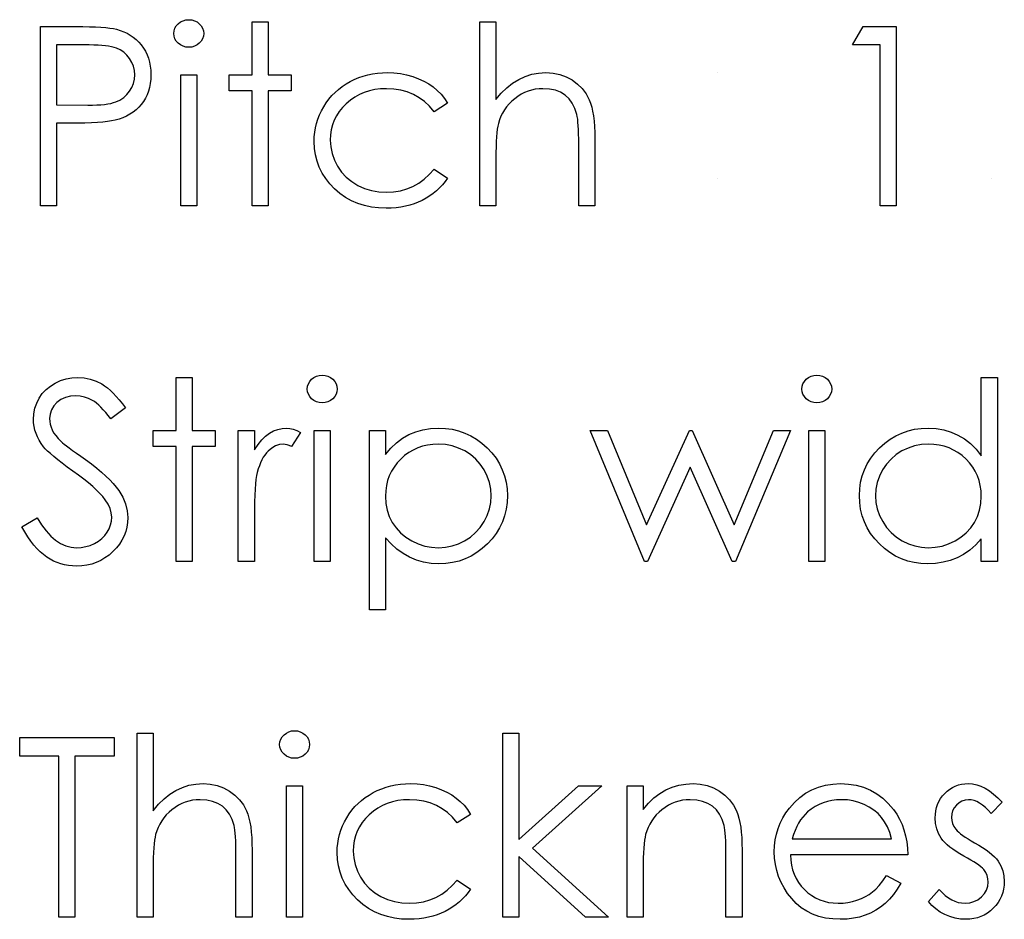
# Model space of a CAD drawing. Header units: inches. Extents: x -122 to 123, y -201 to 75.
# Tile 186 of 191: x -4.616 to -3.93, y 68.318 to 68.945. Entities that reach past the tile are written whole.
import ezdxf

# ---------------------------------------------------------------- set-up
doc = ezdxf.new("R2010")
doc.units = ezdxf.units.IN
doc.header["$MEASUREMENT"] = 0

msp = doc.modelspace()

# ---------------------------------------------------------------- linework, layer by layer
at = {"color": 7, "linetype": 'Continuous'}
for p, q in [((-4.12985, 68.90832), (-4.12985, 68.90832)), ((-4.12985, 68.8346), (-4.12985, 68.8346)), ((-3.93915, 68.8346), (-3.93915, 68.8346))]:
    msp.add_line(p, q, dxfattribs=at)
at = {"color": 7, "linetype": 'Continuous', "flags": 128}
for points in [[(-4.60181, 68.94037), (-4.57729, 68.94037), (-4.57729, 68.94037), (-4.57224, 68.94034), (-4.5676, 68.94024), (-4.5634, 68.94009), (-4.55962, 68.93989), (-4.55628, 68.93964), (-4.55336, 68.93932), (-4.55088, 68.93894), (-4.54882, 68.93849), (-4.54882, 68.93849), (-4.54624, 68.93774), (-4.54379, 68.93681), (-4.54146, 68.93571), (-4.53923, 68.93443), (-4.53715, 68.93298), (-4.53518, 68.93135), (-4.53332, 68.92955), (-4.5316, 68.92757), (-4.53002, 68.92544), (-4.52867, 68.92319), (-4.52751, 68.92079), (-4.52656, 68.91828), (-4.52584, 68.9156), (-4.52531, 68.91282), (-4.52498, 68.90989), (-4.52488, 68.90684), (-4.52488, 68.90684), (-4.52498, 68.90376), (-4.52531, 68.90083), (-4.52581, 68.89802), (-4.52654, 68.89537), (-4.52749, 68.89284), (-4.52862, 68.89046), (-4.52997, 68.88821), (-4.53152, 68.88611), (-4.53325, 68.88415), (-4.53515, 68.88235), (-4.5372, 68.88072), (-4.53941, 68.87927), (-4.54179, 68.87799), (-4.54432, 68.87687), (-4.54699, 68.87591), (-4.54982, 68.87511), (-4.54982, 68.87511), (-4.55218, 68.87464), (-4.55501, 68.87421), (-4.55829, 68.87386), (-4.56204, 68.87359), (-4.56625, 68.87336), (-4.57091, 68.87319), (-4.57604, 68.87308), (-4.58165, 68.87306), (-4.58165, 68.87306), (-4.59059, 68.87306), (-4.59059, 68.87306), (-4.59059, 68.81537), (-4.59059, 68.81537), (-4.60181, 68.81537), (-4.60181, 68.81537), (-4.60181, 68.94037)], [(-4.49849, 68.94518), (-4.49641, 68.945), (-4.49449, 68.94447), (-4.49271, 68.94357), (-4.49111, 68.94235), (-4.48975, 68.94087), (-4.4888, 68.93922), (-4.48823, 68.93744), (-4.48803, 68.93551), (-4.48803, 68.93551), (-4.48823, 68.93363), (-4.4888, 68.93188), (-4.48975, 68.93025), (-4.49111, 68.92877), (-4.49271, 68.92755), (-4.49449, 68.92665), (-4.49641, 68.92612), (-4.49849, 68.92594), (-4.49849, 68.92594), (-4.50055, 68.92612), (-4.50242, 68.92665), (-4.5042, 68.92755), (-4.5058, 68.92877), (-4.50713, 68.93025), (-4.50808, 68.93188), (-4.50866, 68.93363), (-4.50886, 68.93551), (-4.50886, 68.93551), (-4.50866, 68.93744), (-4.50808, 68.93922), (-4.50713, 68.94087), (-4.5058, 68.94235), (-4.5042, 68.94357), (-4.50242, 68.94447), (-4.50055, 68.945), (-4.49849, 68.94518)], [(-4.45437, 68.94357), (-4.44315, 68.94357), (-4.44315, 68.94357), (-4.44315, 68.90671), (-4.44315, 68.90671), (-4.42713, 68.90671), (-4.42713, 68.90671), (-4.42713, 68.8955), (-4.42713, 68.8955), (-4.44315, 68.8955), (-4.44315, 68.8955), (-4.44315, 68.81537), (-4.44315, 68.81537), (-4.45437, 68.81537), (-4.45437, 68.81537), (-4.45437, 68.8955), (-4.45437, 68.8955), (-4.4704, 68.8955), (-4.4704, 68.8955), (-4.4704, 68.90671), (-4.4704, 68.90671), (-4.45437, 68.90671), (-4.45437, 68.90671), (-4.45437, 68.94357)], [(-4.29572, 68.94357), (-4.2845, 68.94357), (-4.2845, 68.94357), (-4.2845, 68.88946), (-4.2845, 68.88946), (-4.28079, 68.89389), (-4.27689, 68.89772), (-4.27283, 68.90098), (-4.26857, 68.90361), (-4.26414, 68.90566), (-4.25951, 68.90714), (-4.25473, 68.90802), (-4.24974, 68.90832), (-4.24974, 68.90832), (-4.24469, 68.90799), (-4.23993, 68.90704), (-4.23547, 68.90541), (-4.23131, 68.90316), (-4.22756, 68.90035), (-4.2243, 68.89712), (-4.2216, 68.89342), (-4.21942, 68.88929), (-4.21852, 68.88696), (-4.21774, 68.8843), (-4.21709, 68.88137), (-4.21654, 68.87812), (-4.21614, 68.87454), (-4.21584, 68.87068), (-4.21564, 68.8665), (-4.21559, 68.86202), (-4.21559, 68.86202), (-4.21559, 68.81537), (-4.21559, 68.81537), (-4.22681, 68.81537), (-4.22681, 68.81537), (-4.22681, 68.85834), (-4.22681, 68.85834), (-4.22683, 68.86207), (-4.22688, 68.86547), (-4.22698, 68.86855), (-4.22713, 68.87133), (-4.22731, 68.87376), (-4.22753, 68.87586), (-4.22781, 68.87767), (-4.22811, 68.87912), (-4.22811, 68.87912), (-4.22946, 68.88333), (-4.23126, 68.88698), (-4.23352, 68.89006), (-4.23625, 68.89259), (-4.23943, 68.89457), (-4.24306, 68.89597), (-4.24717, 68.89682), (-4.25172, 68.8971), (-4.25172, 68.8971), (-4.25443, 68.897), (-4.25706, 68.89667), (-4.25964, 68.89612), (-4.26211, 68.89537), (-4.26454, 68.89437), (-4.26687, 68.89319), (-4.26915, 68.89176), (-4.27135, 68.89014), (-4.27343, 68.88833), (-4.27531, 68.88646), (-4.27701, 68.88445), (-4.27854, 68.88235), (-4.27987, 68.88015), (-4.28102, 68.87784), (-4.282, 68.87541), (-4.28277, 68.87291), (-4.28277, 68.87291), (-4.28317, 68.87108), (-4.28352, 68.8689), (-4.28382, 68.86637), (-4.28407, 68.86347), (-4.28425, 68.86024), (-4.2844, 68.85663), (-4.28447, 68.8527), (-4.2845, 68.8484), (-4.2845, 68.8484), (-4.2845, 68.81537), (-4.2845, 68.81537), (-4.29572, 68.81537), (-4.29572, 68.81537), (-4.29572, 68.94357)], [(-4.02877, 68.94037), (-4.00565, 68.94037), (-4.00565, 68.94037), (-4.00565, 68.81537), (-4.00565, 68.81537), (-4.01687, 68.81537), (-4.01687, 68.81537), (-4.01687, 68.92755), (-4.01687, 68.92755), (-4.0361, 68.92755), (-4.0361, 68.92755), (-4.02877, 68.94037)], [(-4.59059, 68.92755), (-4.59059, 68.88588), (-4.59059, 68.88588), (-4.5687, 68.8856), (-4.5687, 68.8856), (-4.5655, 68.88563), (-4.56252, 68.88576), (-4.55977, 68.88593), (-4.55721, 68.88618), (-4.55491, 68.88651), (-4.5528, 68.88688), (-4.55095, 68.88736), (-4.5493, 68.88788), (-4.54639, 68.88921), (-4.54379, 68.89089), (-4.54156, 68.89294), (-4.53963, 68.89532), (-4.53808, 68.89797), (-4.53698, 68.90075), (-4.53633, 68.90371), (-4.5361, 68.90679), (-4.5361, 68.90679), (-4.53633, 68.90979), (-4.53698, 68.9127), (-4.53808, 68.91545), (-4.53963, 68.91808), (-4.54154, 68.92046), (-4.54369, 68.92246), (-4.54617, 68.92412), (-4.5489, 68.92537), (-4.55045, 68.92587), (-4.55223, 68.92632), (-4.55426, 68.9267), (-4.55649, 68.927), (-4.55896, 68.92725), (-4.56164, 68.92742), (-4.56457, 68.92752), (-4.56773, 68.92755), (-4.56773, 68.92755), (-4.59059, 68.92755)], [(-4.50405, 68.90671), (-4.49283, 68.90671), (-4.49283, 68.90671), (-4.49283, 68.81537), (-4.49283, 68.81537), (-4.50405, 68.81537), (-4.50405, 68.81537), (-4.50405, 68.90671)], [(-4.31815, 68.88691), (-4.32754, 68.88107), (-4.32754, 68.88107), (-4.33072, 68.88483), (-4.3342, 68.88808), (-4.33794, 68.89084), (-4.34194, 68.89309), (-4.34625, 68.89484), (-4.35083, 68.8961), (-4.35566, 68.89685), (-4.3608, 68.8971), (-4.3608, 68.8971), (-4.3649, 68.89692), (-4.36886, 68.89645), (-4.37262, 68.89562), (-4.3762, 68.89449), (-4.3796, 68.89302), (-4.38283, 68.89121), (-4.38589, 68.88911), (-4.38877, 68.88666), (-4.39137, 68.88398), (-4.39362, 68.88115), (-4.39555, 68.87819), (-4.39711, 68.87509), (-4.39833, 68.87186), (-4.39918, 68.86848), (-4.39971, 68.86495), (-4.39988, 68.86129), (-4.39988, 68.86129), (-4.39956, 68.85651), (-4.39861, 68.85188), (-4.397, 68.84737), (-4.39478, 68.84301), (-4.39197, 68.83898), (-4.38869, 68.8354), (-4.38496, 68.83232), (-4.38073, 68.82972), (-4.37612, 68.82764), (-4.37126, 68.82616), (-4.36613, 68.82528), (-4.36072, 68.82498), (-4.36072, 68.82498), (-4.35576, 68.82523), (-4.35103, 68.82598), (-4.34655, 68.82724), (-4.34227, 68.82899), (-4.33824, 68.83124), (-4.33445, 68.834), (-4.33087, 68.83725), (-4.32754, 68.84101), (-4.32754, 68.84101), (-4.31815, 68.83485), (-4.31815, 68.83485), (-4.31986, 68.83242), (-4.32171, 68.83012), (-4.32371, 68.82796), (-4.32584, 68.82596), (-4.32809, 68.82408), (-4.33052, 68.82235), (-4.33308, 68.82075), (-4.33576, 68.8193), (-4.33856, 68.818), (-4.34147, 68.81687), (-4.34445, 68.81592), (-4.34755, 68.81514), (-4.35073, 68.81454), (-4.35404, 68.81412), (-4.35742, 68.81384), (-4.3609, 68.81377), (-4.3609, 68.81377), (-4.36621, 68.81397), (-4.37126, 68.81462), (-4.3761, 68.81567), (-4.3807, 68.81715), (-4.38509, 68.81905), (-4.38924, 68.82138), (-4.39315, 68.82413), (-4.39683, 68.82731), (-4.40019, 68.83079), (-4.40306, 68.83447), (-4.40552, 68.8383), (-4.40752, 68.84234), (-4.4091, 68.84657), (-4.4102, 68.85095), (-4.41088, 68.85553), (-4.4111, 68.86029), (-4.4111, 68.86029), (-4.411, 68.86352), (-4.41068, 68.8667), (-4.41018, 68.86983), (-4.40942, 68.87288), (-4.4085, 68.87589), (-4.40735, 68.87884), (-4.40599, 68.88172), (-4.40444, 68.88455), (-4.40269, 68.88728), (-4.40079, 68.88984), (-4.39873, 68.89227), (-4.3965, 68.89452), (-4.39415, 68.89662), (-4.39162, 68.89858), (-4.38892, 68.90038), (-4.38609, 68.90203), (-4.38313, 68.90351), (-4.38008, 68.90479), (-4.37695, 68.90586), (-4.37372, 68.90674), (-4.37041, 68.90744), (-4.36703, 68.90792), (-4.36355, 68.90822), (-4.35997, 68.90832), (-4.35997, 68.90832), (-4.35549, 68.90814), (-4.35106, 68.90762), (-4.34672, 68.90676), (-4.34247, 68.90554), (-4.33841, 68.90403), (-4.33466, 68.90233), (-4.33125, 68.9004), (-4.32814, 68.89828), (-4.32532, 68.8959), (-4.32271, 68.89322), (-4.32031, 68.89021), (-4.31815, 68.88691)], [(-4.61463, 68.59178), (-4.60406, 68.59811), (-4.60406, 68.59811), (-4.60103, 68.59323), (-4.5979, 68.589), (-4.59465, 68.58542), (-4.59127, 68.58249), (-4.58779, 68.58021), (-4.58418, 68.57858), (-4.58045, 68.57761), (-4.57662, 68.57728), (-4.57662, 68.57728), (-4.57334, 68.57745), (-4.57016, 68.57801), (-4.56708, 68.57891), (-4.5641, 68.58018), (-4.56134, 68.58176), (-4.55894, 68.58361), (-4.55689, 68.58569), (-4.55518, 68.58802), (-4.55386, 68.59053), (-4.55288, 68.5931), (-4.55233, 68.59573), (-4.55213, 68.59846), (-4.55213, 68.59846), (-4.5524, 68.60157), (-4.55325, 68.60467), (-4.55466, 68.6077), (-4.55661, 68.61073), (-4.55661, 68.61073), (-4.55831, 68.61286), (-4.56032, 68.61509), (-4.56267, 68.61742), (-4.56532, 68.61987), (-4.5683, 68.6224), (-4.57158, 68.62506), (-4.57522, 68.62781), (-4.57915, 68.63066), (-4.57915, 68.63066), (-4.58308, 68.63349), (-4.58661, 68.63615), (-4.58974, 68.63858), (-4.59249, 68.64081), (-4.59487, 68.64283), (-4.59685, 68.64464), (-4.59843, 68.64626), (-4.59963, 68.64767), (-4.59963, 68.64767), (-4.60126, 68.6499), (-4.60268, 68.65215), (-4.60389, 68.65445), (-4.60486, 68.65683), (-4.60564, 68.65921), (-4.60619, 68.66166), (-4.60652, 68.66417), (-4.60662, 68.6667), (-4.60662, 68.6667), (-4.60636, 68.67065), (-4.60561, 68.67446), (-4.60439, 68.67807), (-4.60266, 68.6815), (-4.60046, 68.68465), (-4.59788, 68.68748), (-4.59487, 68.68991), (-4.59149, 68.69201), (-4.58781, 68.69369), (-4.58395, 68.69492), (-4.57997, 68.69562), (-4.57582, 68.69587), (-4.57582, 68.69587), (-4.57141, 68.69559), (-4.56713, 68.69474), (-4.56302, 68.69332), (-4.55904, 68.69134), (-4.55706, 68.69009), (-4.55508, 68.68861), (-4.55305, 68.68688), (-4.551, 68.68493), (-4.54892, 68.68272), (-4.54682, 68.68029), (-4.54467, 68.67762), (-4.54251, 68.67471), (-4.54251, 68.67471), (-4.55265, 68.66702), (-4.55265, 68.66702), (-4.55451, 68.66938), (-4.55628, 68.67151), (-4.55799, 68.67343), (-4.55964, 68.67514), (-4.56119, 68.67664), (-4.5627, 68.67794), (-4.56415, 68.67904), (-4.5655, 68.67992), (-4.5682, 68.6813), (-4.57103, 68.68227), (-4.57399, 68.68285), (-4.57707, 68.68305), (-4.57707, 68.68305), (-4.58092, 68.68277), (-4.5844, 68.6819), (-4.58751, 68.68047), (-4.59026, 68.67847), (-4.59252, 68.67606), (-4.59412, 68.67338), (-4.59507, 68.67043), (-4.5954, 68.66722), (-4.5954, 68.66722), (-4.5953, 68.66522), (-4.59495, 68.66324), (-4.59442, 68.66129), (-4.59364, 68.65936), (-4.59257, 68.65741), (-4.59114, 68.65538), (-4.58934, 68.65328), (-4.58716, 68.65107), (-4.58716, 68.65107), (-4.58633, 68.65035), (-4.58516, 68.64939), (-4.5836, 68.64822), (-4.58168, 68.64677), (-4.5794, 68.64509), (-4.57674, 68.64319), (-4.57374, 68.64103), (-4.57036, 68.63863), (-4.57036, 68.63863), (-4.5663, 68.63565), (-4.56257, 68.63277), (-4.55919, 68.62996), (-4.55613, 68.62723), (-4.55341, 68.62461), (-4.551, 68.62205), (-4.54892, 68.61957), (-4.5472, 68.61717), (-4.54444, 68.61246), (-4.54249, 68.60775), (-4.54131, 68.60302), (-4.54091, 68.59829), (-4.54091, 68.59829), (-4.54106, 68.59493), (-4.54156, 68.59168), (-4.54236, 68.58855), (-4.54351, 68.58552), (-4.54497, 68.58259), (-4.54677, 68.57978), (-4.54887, 68.5771), (-4.55133, 68.57453), (-4.55401, 68.57217), (-4.55681, 68.57012), (-4.55977, 68.56839), (-4.56285, 68.56699), (-4.56608, 68.56589), (-4.56946, 68.56509), (-4.57296, 68.56461), (-4.57662, 68.56446), (-4.57662, 68.56446), (-4.57945, 68.56456), (-4.58223, 68.56486), (-4.58493, 68.56534), (-4.58756, 68.56604), (-4.59011, 68.56691), (-4.59262, 68.56799), (-4.59505, 68.56927), (-4.59743, 68.57074), (-4.59973, 68.57245), (-4.60198, 68.57443), (-4.60421, 68.57665), (-4.60639, 68.57916), (-4.60852, 68.58191), (-4.6106, 68.58494), (-4.61262, 68.58822), (-4.61463, 68.59178)], [(-4.50726, 68.69587), (-4.49604, 68.69587), (-4.49604, 68.69587), (-4.49604, 68.65901), (-4.49604, 68.65901), (-4.48001, 68.65901), (-4.48001, 68.65901), (-4.48001, 68.64779), (-4.48001, 68.64779), (-4.49604, 68.64779), (-4.49604, 68.64779), (-4.49604, 68.56766), (-4.49604, 68.56766), (-4.50726, 68.56766), (-4.50726, 68.56766), (-4.50726, 68.64779), (-4.50726, 68.64779), (-4.52328, 68.64779), (-4.52328, 68.64779), (-4.52328, 68.65901), (-4.52328, 68.65901), (-4.50726, 68.65901), (-4.50726, 68.65901), (-4.50726, 68.69587)], [(-4.40554, 68.69747), (-4.40347, 68.6973), (-4.40154, 68.69677), (-4.39976, 68.69587), (-4.39816, 68.69464), (-4.3968, 68.69316), (-4.39585, 68.69151), (-4.39528, 68.68973), (-4.39508, 68.68781), (-4.39508, 68.68781), (-4.39528, 68.68593), (-4.39585, 68.68418), (-4.3968, 68.68255), (-4.39816, 68.68107), (-4.39976, 68.67984), (-4.40154, 68.67894), (-4.40347, 68.67842), (-4.40554, 68.67824), (-4.40554, 68.67824), (-4.4076, 68.67842), (-4.40947, 68.67894), (-4.41125, 68.67984), (-4.41286, 68.68107), (-4.41418, 68.68255), (-4.41513, 68.68418), (-4.41571, 68.68593), (-4.41591, 68.68781), (-4.41591, 68.68781), (-4.41571, 68.68973), (-4.41513, 68.69151), (-4.41418, 68.69316), (-4.41286, 68.69464), (-4.41125, 68.69587), (-4.40947, 68.69677), (-4.4076, 68.6973), (-4.40554, 68.69747)], [(-4.06099, 68.69747), (-4.05891, 68.6973), (-4.05699, 68.69677), (-4.05521, 68.69587), (-4.05361, 68.69464), (-4.05225, 68.69316), (-4.0513, 68.69151), (-4.05073, 68.68973), (-4.05053, 68.68781), (-4.05053, 68.68781), (-4.05073, 68.68593), (-4.0513, 68.68418), (-4.05225, 68.68255), (-4.05361, 68.68107), (-4.05521, 68.67984), (-4.05699, 68.67894), (-4.05891, 68.67842), (-4.06099, 68.67824), (-4.06099, 68.67824), (-4.06305, 68.67842), (-4.06492, 68.67894), (-4.0667, 68.67984), (-4.0683, 68.68107), (-4.06963, 68.68255), (-4.07058, 68.68418), (-4.07116, 68.68593), (-4.07136, 68.68781), (-4.07136, 68.68781), (-4.07116, 68.68973), (-4.07058, 68.69151), (-4.06963, 68.69316), (-4.0683, 68.69464), (-4.0667, 68.69587), (-4.06492, 68.69677), (-4.06305, 68.6973), (-4.06099, 68.69747)], [(-3.93514, 68.69587), (-3.93514, 68.56766), (-3.93514, 68.56766), (-3.94636, 68.56766), (-3.94636, 68.56766), (-3.94636, 68.58346), (-3.94636, 68.58346), (-3.95024, 68.57926), (-3.95432, 68.57565), (-3.95868, 68.57265), (-3.96324, 68.57024), (-3.96802, 68.56842), (-3.973, 68.56711), (-3.97823, 68.56631), (-3.98367, 68.56606), (-3.98367, 68.56606), (-3.9885, 68.56629), (-3.99316, 68.56694), (-3.99764, 68.56801), (-4.00195, 68.56952), (-4.00605, 68.57147), (-4.01001, 68.57385), (-4.01377, 68.57665), (-4.01735, 68.57991), (-4.02063, 68.58346), (-4.02346, 68.5872), (-4.02584, 68.59113), (-4.02781, 68.59526), (-4.02934, 68.59957), (-4.03042, 68.60405), (-4.03107, 68.60873), (-4.03129, 68.61359), (-4.03129, 68.61359), (-4.03107, 68.61835), (-4.03042, 68.62295), (-4.02932, 68.62736), (-4.02776, 68.63162), (-4.02579, 68.63567), (-4.02338, 68.63955), (-4.02053, 68.64329), (-4.01722, 68.64682), (-4.01362, 68.65005), (-4.00981, 68.65285), (-4.00585, 68.65523), (-4.0017, 68.65716), (-3.99737, 68.65868), (-3.99286, 68.65976), (-3.98818, 68.66039), (-3.98332, 68.66061), (-3.98332, 68.66061), (-3.97773, 68.66031), (-3.97243, 68.65941), (-3.96739, 68.65788), (-3.96263, 68.65578), (-3.95815, 68.65308), (-3.95392, 68.64977), (-3.95001, 68.64584), (-3.94636, 68.64133), (-3.94636, 68.64133), (-3.94636, 68.69587), (-3.94636, 68.69587), (-3.93514, 68.69587)], [(-4.46399, 68.65901), (-4.45277, 68.65901), (-4.45277, 68.65901), (-4.45277, 68.64556), (-4.45277, 68.64556), (-4.45022, 68.64927), (-4.44759, 68.65242), (-4.44491, 68.655), (-4.44215, 68.65706), (-4.43932, 68.65861), (-4.43642, 68.65974), (-4.43349, 68.66039), (-4.43048, 68.66061), (-4.43048, 68.66061), (-4.42815, 68.66041), (-4.42575, 68.65984), (-4.42327, 68.65886), (-4.42072, 68.65748), (-4.42072, 68.65748), (-4.42688, 68.64777), (-4.42688, 68.64777), (-4.42851, 68.64847), (-4.43001, 68.64899), (-4.43138, 68.64929), (-4.43261, 68.64939), (-4.43261, 68.64939), (-4.43529, 68.64909), (-4.43795, 68.64819), (-4.44052, 68.64669), (-4.44308, 68.64459), (-4.44431, 68.64331), (-4.44546, 68.64186), (-4.44651, 68.64026), (-4.44751, 68.63848), (-4.44844, 68.63652), (-4.44929, 68.63442), (-4.45006, 68.63214), (-4.45077, 68.62971), (-4.45077, 68.62971), (-4.45124, 68.62753), (-4.45164, 68.62486), (-4.45199, 68.62168), (-4.45227, 68.61799), (-4.45249, 68.61384), (-4.45264, 68.60918), (-4.45274, 68.60402), (-4.45277, 68.59836), (-4.45277, 68.59836), (-4.45277, 68.56766), (-4.45277, 68.56766), (-4.46399, 68.56766), (-4.46399, 68.56766), (-4.46399, 68.65901)], [(-4.4111, 68.65901), (-4.39988, 68.65901), (-4.39988, 68.65901), (-4.39988, 68.56766), (-4.39988, 68.56766), (-4.4111, 68.56766), (-4.4111, 68.56766), (-4.4111, 68.65901)], [(-4.37264, 68.65901), (-4.36142, 68.65901), (-4.36142, 68.65901), (-4.36142, 68.64211), (-4.36142, 68.64211), (-4.35774, 68.64662), (-4.35381, 68.65045), (-4.3496, 68.65365), (-4.34512, 68.65618), (-4.34036, 68.65811), (-4.33536, 68.65951), (-4.33007, 68.66034), (-4.32451, 68.66061), (-4.32451, 68.66061), (-4.31966, 68.66039), (-4.31495, 68.65976), (-4.31044, 68.65868), (-4.30611, 68.65716), (-4.30195, 68.65523), (-4.298, 68.65285), (-4.29419, 68.65005), (-4.29058, 68.64682), (-4.28728, 68.64329), (-4.28442, 68.63955), (-4.282, 68.63567), (-4.28002, 68.63162), (-4.27847, 68.62736), (-4.27736, 68.62295), (-4.27671, 68.61835), (-4.27649, 68.61359), (-4.27649, 68.61359), (-4.27671, 68.60873), (-4.27736, 68.60405), (-4.27844, 68.59957), (-4.27997, 68.59526), (-4.28195, 68.59113), (-4.28435, 68.5872), (-4.28718, 68.58346), (-4.29046, 68.57991), (-4.29404, 68.57665), (-4.2978, 68.57385), (-4.30175, 68.57147), (-4.30586, 68.56952), (-4.31017, 68.56801), (-4.31465, 68.56694), (-4.31933, 68.56629), (-4.32416, 68.56606), (-4.32416, 68.56606), (-4.3296, 68.56634), (-4.33483, 68.56721), (-4.33981, 68.56862), (-4.3446, 68.57062), (-4.34913, 68.57317), (-4.35346, 68.5763), (-4.35754, 68.57998), (-4.36142, 68.58422), (-4.36142, 68.58422), (-4.36142, 68.53401), (-4.36142, 68.53401), (-4.37264, 68.53401), (-4.37264, 68.53401), (-4.37264, 68.65901)], [(-4.21879, 68.65901), (-4.20675, 68.65901), (-4.20675, 68.65901), (-4.17953, 68.59331), (-4.17953, 68.59331), (-4.14971, 68.65901), (-4.14971, 68.65901), (-4.14781, 68.65901), (-4.14781, 68.65901), (-4.11863, 68.59331), (-4.11863, 68.59331), (-4.09117, 68.65901), (-4.09117, 68.65901), (-4.07937, 68.65901), (-4.07937, 68.65901), (-4.11756, 68.56766), (-4.11756, 68.56766), (-4.11989, 68.56766), (-4.11989, 68.56766), (-4.14908, 68.63337), (-4.14908, 68.63337), (-4.17888, 68.56766), (-4.17888, 68.56766), (-4.18096, 68.56766), (-4.18096, 68.56766), (-4.21879, 68.65901)], [(-4.06655, 68.65901), (-4.05533, 68.65901), (-4.05533, 68.65901), (-4.05533, 68.56766), (-4.05533, 68.56766), (-4.06655, 68.56766), (-4.06655, 68.56766), (-4.06655, 68.65901)], [(-4.32461, 68.64939), (-4.32842, 68.64924), (-4.33208, 68.64874), (-4.33558, 68.64794), (-4.33894, 68.64679), (-4.34214, 68.64534), (-4.34517, 68.64356), (-4.34808, 68.64143), (-4.35081, 68.639), (-4.35329, 68.63632), (-4.35544, 68.63349), (-4.35727, 68.63049), (-4.35877, 68.62733), (-4.35992, 68.62403), (-4.36075, 68.62055), (-4.36125, 68.61692), (-4.36142, 68.61314), (-4.36142, 68.61314), (-4.36112, 68.60818), (-4.36025, 68.6035), (-4.35877, 68.59904), (-4.35669, 68.59486), (-4.35406, 68.59103), (-4.35091, 68.5876), (-4.34725, 68.58459), (-4.34309, 68.58201), (-4.33861, 68.57993), (-4.334, 68.57846), (-4.3293, 68.57758), (-4.32444, 68.57728), (-4.32444, 68.57728), (-4.31968, 68.57758), (-4.31507, 68.57848), (-4.31059, 68.57996), (-4.30628, 68.58206), (-4.30225, 68.58469), (-4.29865, 68.5878), (-4.29549, 68.59138), (-4.29276, 68.59543), (-4.29056, 68.59979), (-4.28896, 68.60425), (-4.28803, 68.60881), (-4.28771, 68.61346), (-4.28771, 68.61346), (-4.28801, 68.61814), (-4.28896, 68.6227), (-4.29051, 68.62716), (-4.29271, 68.63147), (-4.29542, 68.6355), (-4.29857, 68.63903), (-4.30215, 68.64211), (-4.30616, 68.64469), (-4.31049, 68.64674), (-4.315, 68.64822), (-4.31971, 68.64909), (-4.32461, 68.64939)], [(-3.98317, 68.64939), (-3.98808, 68.64909), (-3.99278, 68.64822), (-3.99729, 68.64674), (-4.00162, 68.64469), (-4.00563, 68.64211), (-4.00921, 68.63903), (-4.01236, 68.6355), (-4.01509, 68.63147), (-4.01727, 68.62716), (-4.01882, 68.6227), (-4.01978, 68.61814), (-4.02008, 68.61346), (-4.02008, 68.61346), (-4.01975, 68.60881), (-4.01882, 68.60425), (-4.01725, 68.59979), (-4.01504, 68.59543), (-4.01229, 68.59138), (-4.00913, 68.5878), (-4.00553, 68.58469), (-4.0015, 68.58206), (-3.99717, 68.57996), (-3.99268, 68.57848), (-3.98805, 68.57758), (-3.98327, 68.57728), (-3.98327, 68.57728), (-3.97841, 68.57758), (-3.97368, 68.57846), (-3.9691, 68.57993), (-3.96464, 68.58201), (-3.96051, 68.58459), (-3.95685, 68.5876), (-3.95375, 68.59103), (-3.95112, 68.59486), (-3.94904, 68.59904), (-3.94754, 68.6035), (-3.94666, 68.60818), (-3.94636, 68.61314), (-3.94636, 68.61314), (-3.94653, 68.61692), (-3.94704, 68.62055), (-3.94786, 68.62403), (-3.94901, 68.62733), (-3.95052, 68.63049), (-3.95234, 68.63349), (-3.9545, 68.63632), (-3.957, 68.639), (-3.95973, 68.64143), (-3.96261, 68.64356), (-3.96566, 68.64534), (-3.96884, 68.64679), (-3.9722, 68.64794), (-3.97571, 68.64874), (-3.97936, 68.64924), (-3.98317, 68.64939)], [(-4.5345, 68.44817), (-4.52328, 68.44817), (-4.52328, 68.44817), (-4.52328, 68.39405), (-4.52328, 68.39405), (-4.51958, 68.39849), (-4.51567, 68.40232), (-4.51161, 68.40557), (-4.50736, 68.4082), (-4.50292, 68.41026), (-4.49829, 68.41173), (-4.49351, 68.41261), (-4.48853, 68.41291), (-4.48853, 68.41291), (-4.48347, 68.41258), (-4.47871, 68.41163), (-4.47425, 68.41), (-4.4701, 68.40775), (-4.46634, 68.40495), (-4.46309, 68.40172), (-4.46038, 68.39801), (-4.4582, 68.39388), (-4.4573, 68.39155), (-4.45653, 68.3889), (-4.45587, 68.38597), (-4.45532, 68.38271), (-4.45492, 68.37913), (-4.45462, 68.37527), (-4.45442, 68.37109), (-4.45437, 68.36661), (-4.45437, 68.36661), (-4.45437, 68.31996), (-4.45437, 68.31996), (-4.46559, 68.31996), (-4.46559, 68.31996), (-4.46559, 68.36293), (-4.46559, 68.36293), (-4.46561, 68.36666), (-4.46566, 68.37007), (-4.46576, 68.37315), (-4.46592, 68.37593), (-4.46609, 68.37835), (-4.46632, 68.38046), (-4.46659, 68.38226), (-4.46689, 68.38371), (-4.46689, 68.38371), (-4.46824, 68.38792), (-4.47005, 68.39158), (-4.4723, 68.39466), (-4.47503, 68.39718), (-4.47821, 68.39916), (-4.48184, 68.40056), (-4.48595, 68.40142), (-4.4905, 68.40169), (-4.4905, 68.40169), (-4.49321, 68.40159), (-4.49584, 68.40127), (-4.49842, 68.40071), (-4.5009, 68.39996), (-4.50333, 68.39896), (-4.50565, 68.39779), (-4.50793, 68.39636), (-4.51014, 68.39473), (-4.51221, 68.39293), (-4.51409, 68.39105), (-4.5158, 68.38905), (-4.51732, 68.38694), (-4.51865, 68.38474), (-4.5198, 68.38244), (-4.52078, 68.38001), (-4.52155, 68.3775), (-4.52155, 68.3775), (-4.52195, 68.37567), (-4.52231, 68.3735), (-4.52261, 68.37097), (-4.52286, 68.36806), (-4.52303, 68.36483), (-4.52318, 68.36123), (-4.52326, 68.3573), (-4.52328, 68.35299), (-4.52328, 68.35299), (-4.52328, 68.31996), (-4.52328, 68.31996), (-4.5345, 68.31996), (-4.5345, 68.31996), (-4.5345, 68.44817)], [(-4.42477, 68.44977), (-4.4227, 68.44959), (-4.42077, 68.44907), (-4.41899, 68.44817), (-4.41739, 68.44694), (-4.41604, 68.44546), (-4.41508, 68.44381), (-4.41451, 68.44203), (-4.41431, 68.4401), (-4.41431, 68.4401), (-4.41451, 68.43822), (-4.41508, 68.43647), (-4.41604, 68.43484), (-4.41739, 68.43337), (-4.41899, 68.43214), (-4.42077, 68.43124), (-4.4227, 68.43071), (-4.42477, 68.43054), (-4.42477, 68.43054), (-4.42683, 68.43071), (-4.42871, 68.43124), (-4.43048, 68.43214), (-4.43209, 68.43337), (-4.43341, 68.43484), (-4.43436, 68.43647), (-4.43494, 68.43822), (-4.43514, 68.4401), (-4.43514, 68.4401), (-4.43494, 68.44203), (-4.43436, 68.44381), (-4.43341, 68.44546), (-4.43209, 68.44694), (-4.43048, 68.44817), (-4.42871, 68.44907), (-4.42683, 68.44959), (-4.42477, 68.44977)], [(-4.27969, 68.44817), (-4.26847, 68.44817), (-4.26847, 68.44817), (-4.26847, 68.37405), (-4.26847, 68.37405), (-4.22691, 68.41131), (-4.22691, 68.41131), (-4.21078, 68.41131), (-4.21078, 68.41131), (-4.25901, 68.36804), (-4.25901, 68.36804), (-4.20597, 68.31996), (-4.20597, 68.31996), (-4.22208, 68.31996), (-4.22208, 68.31996), (-4.26847, 68.36205), (-4.26847, 68.36205), (-4.26847, 68.31996), (-4.26847, 68.31996), (-4.27969, 68.31996), (-4.27969, 68.31996), (-4.27969, 68.44817)], [(-4.61623, 68.43214), (-4.61623, 68.44496), (-4.61623, 68.44496), (-4.55053, 68.44496), (-4.55053, 68.44496), (-4.55053, 68.43214), (-4.55053, 68.43214), (-4.57777, 68.43214), (-4.57777, 68.43214), (-4.57777, 68.31996), (-4.57777, 68.31996), (-4.58899, 68.31996), (-4.58899, 68.31996), (-4.58899, 68.43214), (-4.58899, 68.43214), (-4.61623, 68.43214)], [(-4.30213, 68.3915), (-4.31152, 68.38567), (-4.31152, 68.38567), (-4.3147, 68.38942), (-4.31818, 68.39268), (-4.32191, 68.39543), (-4.32592, 68.39769), (-4.33022, 68.39944), (-4.33481, 68.40069), (-4.33964, 68.40144), (-4.34477, 68.40169), (-4.34477, 68.40169), (-4.34888, 68.40152), (-4.35283, 68.40104), (-4.35659, 68.40021), (-4.36017, 68.39909), (-4.36358, 68.39761), (-4.36681, 68.39581), (-4.36986, 68.3937), (-4.37274, 68.39125), (-4.37535, 68.38857), (-4.3776, 68.38574), (-4.37953, 68.38279), (-4.38108, 68.37968), (-4.38231, 68.37645), (-4.38316, 68.37307), (-4.38368, 68.36954), (-4.38386, 68.36588), (-4.38386, 68.36588), (-4.38353, 68.3611), (-4.38258, 68.35647), (-4.38098, 68.35196), (-4.37875, 68.34761), (-4.37595, 68.34357), (-4.37267, 68.33999), (-4.36894, 68.33691), (-4.3647, 68.33431), (-4.3601, 68.33223), (-4.35524, 68.33075), (-4.3501, 68.32988), (-4.3447, 68.32958), (-4.3447, 68.32958), (-4.33974, 68.32983), (-4.33501, 68.33058), (-4.33052, 68.33183), (-4.32624, 68.33358), (-4.32221, 68.33584), (-4.31843, 68.33859), (-4.31485, 68.34185), (-4.31152, 68.3456), (-4.31152, 68.3456), (-4.30213, 68.33944), (-4.30213, 68.33944), (-4.30383, 68.33701), (-4.30568, 68.33471), (-4.30769, 68.33256), (-4.30982, 68.33055), (-4.31207, 68.32867), (-4.3145, 68.32695), (-4.31705, 68.32534), (-4.31973, 68.32389), (-4.32254, 68.32259), (-4.32544, 68.32146), (-4.32842, 68.32051), (-4.33153, 68.31974), (-4.33471, 68.31913), (-4.33801, 68.31871), (-4.34139, 68.31843), (-4.34487, 68.31836), (-4.34487, 68.31836), (-4.35018, 68.31856), (-4.35524, 68.31921), (-4.36007, 68.32026), (-4.36468, 68.32174), (-4.36906, 68.32364), (-4.37322, 68.32597), (-4.37712, 68.32872), (-4.3808, 68.3319), (-4.38416, 68.33539), (-4.38704, 68.33907), (-4.38949, 68.3429), (-4.3915, 68.34693), (-4.39307, 68.35116), (-4.39418, 68.35554), (-4.39485, 68.36013), (-4.39508, 68.36488), (-4.39508, 68.36488), (-4.39498, 68.36811), (-4.39465, 68.37129), (-4.39415, 68.37442), (-4.3934, 68.37748), (-4.39247, 68.38048), (-4.39132, 68.38344), (-4.38997, 68.38632), (-4.38842, 68.38915), (-4.38666, 68.39188), (-4.38476, 68.39443), (-4.38271, 68.39686), (-4.38048, 68.39911), (-4.37812, 68.40122), (-4.3756, 68.40317), (-4.37289, 68.40497), (-4.37006, 68.40662), (-4.36711, 68.4081), (-4.36405, 68.40938), (-4.36092, 68.41046), (-4.35769, 68.41133), (-4.35439, 68.41203), (-4.35101, 68.41251), (-4.34753, 68.41281), (-4.34395, 68.41291), (-4.34395, 68.41291), (-4.33946, 68.41273), (-4.33503, 68.41221), (-4.3307, 68.41136), (-4.32644, 68.41013), (-4.32239, 68.40863), (-4.31863, 68.40692), (-4.31522, 68.405), (-4.31212, 68.40287), (-4.30929, 68.40049), (-4.30669, 68.39781), (-4.30428, 68.39481), (-4.30213, 68.3915)], [(-4.19315, 68.41131), (-4.18194, 68.41131), (-4.18194, 68.41131), (-4.18194, 68.39483), (-4.18194, 68.39483), (-4.17825, 68.39924), (-4.1744, 68.40302), (-4.17034, 68.40612), (-4.16609, 68.4086), (-4.16165, 68.41048), (-4.15702, 68.41183), (-4.15219, 68.41263), (-4.14718, 68.41291), (-4.14718, 68.41291), (-4.14212, 68.41258), (-4.13736, 68.41163), (-4.13291, 68.41), (-4.12875, 68.40775), (-4.12499, 68.40495), (-4.12174, 68.40169), (-4.11904, 68.39799), (-4.11686, 68.39383), (-4.11596, 68.3915), (-4.11518, 68.38885), (-4.11453, 68.38592), (-4.11398, 68.38266), (-4.11358, 68.37911), (-4.11328, 68.37525), (-4.11308, 68.37107), (-4.11303, 68.36661), (-4.11303, 68.36661), (-4.11303, 68.31996), (-4.11303, 68.31996), (-4.12424, 68.31996), (-4.12424, 68.31996), (-4.12424, 68.36293), (-4.12424, 68.36293), (-4.12427, 68.36666), (-4.12432, 68.37007), (-4.12442, 68.37315), (-4.12457, 68.37593), (-4.12477, 68.37835), (-4.12499, 68.38046), (-4.12527, 68.38226), (-4.12557, 68.38371), (-4.12557, 68.38371), (-4.12685, 68.38792), (-4.12863, 68.39158), (-4.13088, 68.39466), (-4.13361, 68.39718), (-4.13681, 68.39916), (-4.14047, 68.40056), (-4.14458, 68.40142), (-4.14913, 68.40169), (-4.14913, 68.40169), (-4.15184, 68.40159), (-4.15447, 68.40127), (-4.15705, 68.40071), (-4.15952, 68.39996), (-4.16195, 68.39896), (-4.16431, 68.39779), (-4.16659, 68.39636), (-4.16879, 68.39473), (-4.17087, 68.39293), (-4.17275, 68.39105), (-4.17445, 68.38905), (-4.17598, 68.38694), (-4.1773, 68.38474), (-4.17846, 68.38244), (-4.17943, 68.38001), (-4.18021, 68.3775), (-4.18021, 68.3775), (-4.18061, 68.37565), (-4.18096, 68.37345), (-4.18126, 68.37092), (-4.18151, 68.36801), (-4.18169, 68.36478), (-4.18184, 68.3612), (-4.18191, 68.35727), (-4.18194, 68.35299), (-4.18194, 68.35299), (-4.18194, 68.31996), (-4.18194, 68.31996), (-4.19315, 68.31996), (-4.19315, 68.31996), (-4.19315, 68.41131)], [(-4.01241, 68.34881), (-4.00245, 68.34357), (-4.00245, 68.34357), (-4.0049, 68.33939), (-4.00753, 68.33564), (-4.01034, 68.33228), (-4.01334, 68.32938), (-4.01652, 68.32685), (-4.01988, 68.32464), (-4.02346, 68.32274), (-4.02721, 68.32116), (-4.03119, 68.31994), (-4.03543, 68.31906), (-4.03991, 68.31853), (-4.04464, 68.31836), (-4.04464, 68.31836), (-4.0499, 68.31858), (-4.05486, 68.31926), (-4.05951, 68.32039), (-4.0639, 68.32196), (-4.06795, 68.32399), (-4.07173, 68.32647), (-4.07524, 68.3294), (-4.07842, 68.33278), (-4.08127, 68.33644), (-4.08375, 68.34022), (-4.08583, 68.34412), (-4.08753, 68.34816), (-4.08889, 68.35229), (-4.08984, 68.35652), (-4.09039, 68.3609), (-4.09059, 68.36538), (-4.09059, 68.36538), (-4.09041, 68.36959), (-4.08994, 68.3737), (-4.08911, 68.37768), (-4.08796, 68.38156), (-4.08648, 68.38532), (-4.08468, 68.38895), (-4.08253, 68.39248), (-4.08007, 68.39588), (-4.08007, 68.39588), (-4.07659, 68.39986), (-4.07284, 68.40334), (-4.0688, 68.40625), (-4.06447, 68.40865), (-4.05987, 68.41051), (-4.05498, 68.41186), (-4.04982, 68.41263), (-4.04437, 68.41291), (-4.04437, 68.41291), (-4.03876, 68.41263), (-4.03342, 68.41178), (-4.02839, 68.41038), (-4.02366, 68.40843), (-4.0192, 68.4059), (-4.01504, 68.40279), (-4.01116, 68.39914), (-4.00758, 68.39493), (-4.00758, 68.39493), (-4.00528, 68.39165), (-4.0033, 68.38819), (-4.0016, 68.38451), (-4.00022, 68.38066), (-3.99912, 68.3766), (-3.99832, 68.37234), (-3.99784, 68.36789), (-3.99764, 68.36323), (-3.99764, 68.36323), (-4.07937, 68.36323), (-4.07937, 68.36323), (-4.07915, 68.35962), (-4.07865, 68.35617), (-4.07784, 68.35289), (-4.07674, 68.34978), (-4.07539, 68.34685), (-4.07374, 68.34407), (-4.07178, 68.34147), (-4.06956, 68.33902), (-4.0671, 68.33681), (-4.06452, 68.33488), (-4.06179, 68.33326), (-4.05891, 68.33193), (-4.05591, 68.3309), (-4.05275, 68.33018), (-4.04947, 68.32973), (-4.04604, 68.32958), (-4.04604, 68.32958), (-4.04269, 68.3297), (-4.03941, 68.3301), (-4.03615, 68.33078), (-4.03295, 68.3317), (-4.02987, 68.33286), (-4.02704, 68.33421), (-4.02446, 68.33571), (-4.02211, 68.33739), (-4.01983, 68.33942), (-4.01745, 68.34202), (-4.01497, 68.34513), (-4.01241, 68.34881)], [(-3.93194, 68.39991), (-3.93955, 68.39208), (-3.93955, 68.39208), (-3.94155, 68.39433), (-3.94355, 68.39628), (-3.94556, 68.39794), (-3.94751, 68.39929), (-3.94949, 68.40034), (-3.95144, 68.40109), (-3.9534, 68.40154), (-3.95532, 68.40169), (-3.95532, 68.40169), (-3.95768, 68.40147), (-3.95986, 68.40077), (-3.96188, 68.39961), (-3.96371, 68.39799), (-3.96524, 68.39606), (-3.96632, 68.394), (-3.96697, 68.39178), (-3.96719, 68.3894), (-3.96719, 68.3894), (-3.96699, 68.38724), (-3.96642, 68.38517), (-3.96544, 68.38311), (-3.96409, 68.38111), (-3.96409, 68.38111), (-3.96321, 68.38008), (-3.96211, 68.37903), (-3.96081, 68.3779), (-3.95928, 68.37675), (-3.95753, 68.37555), (-3.95557, 68.37432), (-3.95342, 68.37302), (-3.95104, 68.37169), (-3.95104, 68.37169), (-3.94814, 68.37004), (-3.94548, 68.36841), (-3.94305, 68.36679), (-3.94088, 68.36518), (-3.93895, 68.36358), (-3.93724, 68.362), (-3.93579, 68.36043), (-3.93459, 68.35887), (-3.93459, 68.35887), (-3.93274, 68.35564), (-3.93138, 68.35221), (-3.93061, 68.34858), (-3.93033, 68.34475), (-3.93033, 68.34475), (-3.93046, 68.34205), (-3.93081, 68.33944), (-3.93141, 68.33694), (-3.93224, 68.33456), (-3.93334, 68.33226), (-3.93464, 68.33008), (-3.93619, 68.328), (-3.938, 68.32602), (-3.93997, 68.32422), (-3.94205, 68.32267), (-3.94426, 68.32136), (-3.94658, 68.32029), (-3.94904, 68.31943), (-3.95162, 68.31883), (-3.9543, 68.31848), (-3.9571, 68.31836), (-3.9571, 68.31836), (-3.96088, 68.31856), (-3.96456, 68.31918), (-3.96817, 68.32021), (-3.9717, 68.32164), (-3.97503, 68.32344), (-3.97806, 68.32557), (-3.98079, 68.328), (-3.98322, 68.33073), (-3.98322, 68.33073), (-3.97578, 68.33919), (-3.97578, 68.33919), (-3.97363, 68.33694), (-3.97145, 68.33498), (-3.96922, 68.33333), (-3.96699, 68.33198), (-3.96471, 68.33093), (-3.96238, 68.33018), (-3.96006, 68.32973), (-3.95768, 68.32958), (-3.95768, 68.32958), (-3.95445, 68.32985), (-3.95147, 68.33068), (-3.94874, 68.33203), (-3.94626, 68.33396), (-3.94421, 68.33624), (-3.94273, 68.33874), (-3.94185, 68.3414), (-3.94155, 68.34427), (-3.94155, 68.34427), (-3.94175, 68.34665), (-3.94233, 68.34891), (-3.94328, 68.35101), (-3.94463, 68.35299), (-3.94463, 68.35299), (-3.94551, 68.35394), (-3.94663, 68.35497), (-3.94801, 68.35607), (-3.94961, 68.35722), (-3.95147, 68.35842), (-3.95357, 68.35967), (-3.9559, 68.361), (-3.95848, 68.3624), (-3.95848, 68.3624), (-3.96126, 68.36398), (-3.96381, 68.36556), (-3.96612, 68.36714), (-3.96822, 68.36869), (-3.97007, 68.37024), (-3.97167, 68.37179), (-3.97308, 68.37335), (-3.97423, 68.37487), (-3.97423, 68.37487), (-3.97606, 68.37805), (-3.97736, 68.38148), (-3.97816, 68.38509), (-3.97841, 68.38895), (-3.97841, 68.38895), (-3.97831, 68.39148), (-3.97801, 68.39388), (-3.97748, 68.39618), (-3.97678, 68.39839), (-3.97586, 68.40046), (-3.97473, 68.40244), (-3.9734, 68.40432), (-3.97187, 68.40607), (-3.97017, 68.40768), (-3.96837, 68.40905), (-3.96647, 68.41023), (-3.96446, 68.41121), (-3.96233, 68.41196), (-3.96011, 68.41248), (-3.95778, 68.41281), (-3.95532, 68.41291), (-3.95532, 68.41291), (-3.95242, 68.41271), (-3.94951, 68.41211), (-3.94658, 68.41108), (-3.94365, 68.40965), (-3.94075, 68.40783), (-3.93782, 68.4056), (-3.93487, 68.40297), (-3.93194, 68.39991)], [(-4.43033, 68.41131), (-4.41912, 68.41131), (-4.41912, 68.41131), (-4.41912, 68.31996), (-4.41912, 68.31996), (-4.43033, 68.31996), (-4.43033, 68.31996), (-4.43033, 68.41131)], [(-4.00886, 68.37445), (-4.01019, 68.37888), (-4.01181, 68.38284), (-4.01369, 68.38632), (-4.01585, 68.38932), (-4.0183, 68.39198), (-4.02115, 68.39435), (-4.02436, 68.39646), (-4.02794, 68.39829), (-4.03175, 68.39979), (-4.03568, 68.40084), (-4.03968, 68.40149), (-4.04379, 68.40169), (-4.04379, 68.40169), (-4.04715, 68.40157), (-4.0504, 68.40117), (-4.05353, 68.40049), (-4.05651, 68.39956), (-4.05941, 68.39834), (-4.06217, 68.39688), (-4.0648, 68.39513), (-4.06733, 68.39313), (-4.06733, 68.39313), (-4.06908, 68.39148), (-4.07071, 68.38962), (-4.07224, 68.38759), (-4.07364, 68.38537), (-4.07494, 68.38291), (-4.07614, 68.38028), (-4.07722, 68.37748), (-4.07819, 68.37445), (-4.07819, 68.37445), (-4.00886, 68.37445)]]:
    msp.add_lwpolyline(points, dxfattribs=at)

doc.saveas('drawing.dxf')
